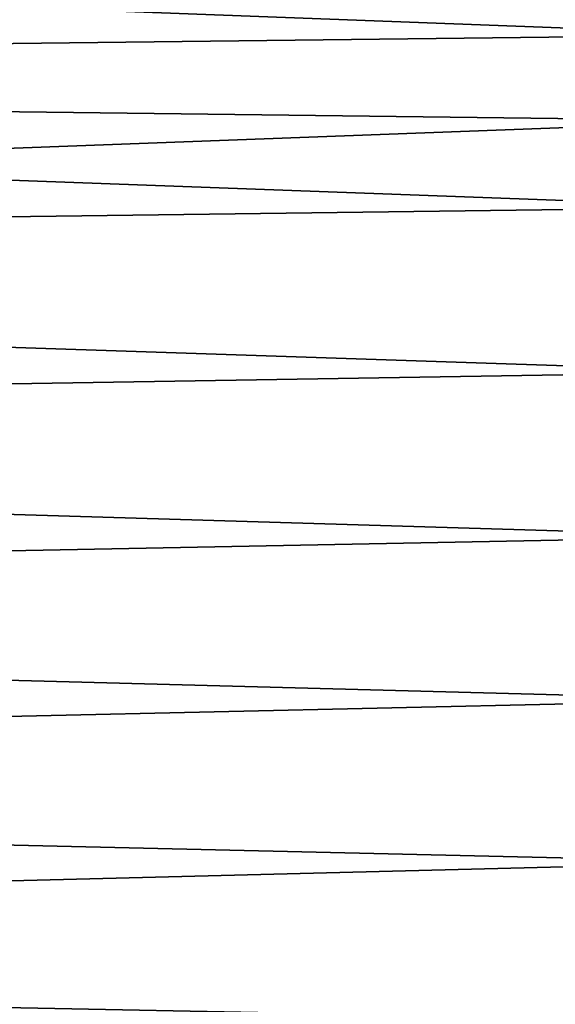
# Model space of a CAD drawing. Header units: metres. Extents: x -2 to 78, y -85 to 85.
# Tile 200 of 256: x 26.51 to 29.01, y -41.71 to -37.13. Entities that reach past the tile are written whole.
import ezdxf

# ---------------------------------------------------------------- set-up
doc = ezdxf.new("R2010")
doc.units = ezdxf.units.M
doc.layers.add('solid_20004802', color=7, linetype='CONTINUOUS')

msp = doc.modelspace()

# ---------------------------------------------------------------- linework, layer by layer
at = {"layer": 'solid_20004802'}
for points in [[(13.349999, -36.574097, 13.916659), (13.349999, -37.393658, 13.976372), (29.895029, -36.797421, 13.489881)], [(13.35, -36.574089, -13.916547), (29.894972, -36.797409, -13.489881), (29.894979, -37.197685, -13.519593)], [(13.35, -37.393642, -13.976259), (13.35, -36.574089, -13.916547), (29.894979, -37.197685, -13.519593)], [(13.349999, -37.393658, 13.976372), (29.895023, -37.197693, 13.519592), (29.895029, -36.797421, 13.489881)], [(13.349999, -37.393658, 13.976372), (29.895018, -37.598671, 13.537431), (29.895023, -37.197693, 13.519592)], [(13.35, -37.393642, -13.976259), (29.894979, -37.197685, -13.519593), (29.894993, -37.598667, -13.537431)], [(13.349999, -37.393658, 13.976372), (13.349999, -38.215309, 13.987862), (29.895018, -37.598671, 13.537431)], [(13.35, -37.393642, -13.976259), (29.894993, -37.598667, -13.537431), (29.895012, -38, -13.543378)], [(13.35, -38.21529, -13.98775), (13.35, -37.393642, -13.976259), (29.895012, -38, -13.543378)], [(13.349999, -38.215309, 13.987862), (29.895012, -38, 13.543378), (29.895018, -37.598671, 13.537431)], [(13.349999, -38.215309, 13.987862), (29.895658, -38.766853, 13.521633), (29.895012, -38, 13.543378)], [(29.895658, -38.766853, -13.521633), (13.35, -38.21529, -13.98775), (29.895012, -38, -13.543378)], [(13.349999, -38.215309, 13.987862), (13.349999, -39.036221, 13.951088), (29.895658, -38.766853, 13.521633)], [(29.895658, -38.766853, -13.521633), (13.35, -39.036194, -13.950978), (13.35, -38.21529, -13.98775)], [(13.349999, -39.036221, 13.951088), (29.897102, -39.532192, 13.456372), (29.895658, -38.766853, 13.521633)], [(29.895658, -38.766853, -13.521633), (29.897102, -39.532192, -13.456372), (13.35, -39.036194, -13.950978)], [(13.349999, -39.036221, 13.951088), (13.35, -39.853554, 13.866179), (29.897102, -39.532192, 13.456372)], [(29.897102, -39.532192, -13.456372), (13.35, -39.853523, -13.866073), (13.35, -39.036194, -13.950978)], [(13.35, -39.853554, 13.866179), (29.899343, -40.293411, 13.347666), (29.897102, -39.532192, 13.456372)], [(29.897102, -39.532192, -13.456372), (29.899343, -40.293411, -13.347666), (13.35, -39.853523, -13.866073)], [(29.899343, -40.293411, -13.347666), (13.35, -40.664455, -13.733325), (13.35, -39.853523, -13.866073)], [(13.35, -39.853554, 13.866179), (13.35, -40.664494, 13.733429), (29.899343, -40.293411, 13.347666)], [(13.35, -40.664494, 13.733429), (29.902384, -41.047615, 13.195823), (29.899343, -40.293411, 13.347666)], [(29.899343, -40.293411, -13.347666), (29.902384, -41.047615, -13.195823), (13.35, -40.664455, -13.733325)], [(13.35, -40.664494, 13.733429), (13.349999, -41.46624, 13.553293), (29.902384, -41.047615, 13.195823)], [(29.902384, -41.047615, -13.195823), (13.35, -41.466194, -13.553193), (13.35, -40.664455, -13.733325)], [(13.349999, -41.46624, 13.553293), (29.906271, -41.791973, 13.001376), (29.902384, -41.047615, 13.195823)], [(29.902384, -41.047615, -13.195823), (29.906271, -41.791973, -13.001376), (13.35, -41.466194, -13.553193)], [(13.349999, -41.46624, 13.553293), (13.35, -42.256027, 13.326394), (29.906271, -41.791973, 13.001376)], [(29.906271, -41.791973, -13.001376), (13.35, -42.255978, -13.326299), (13.35, -41.466194, -13.553193)]]:
    msp.add_3dface(points, dxfattribs=at)

doc.saveas('drawing.dxf')
